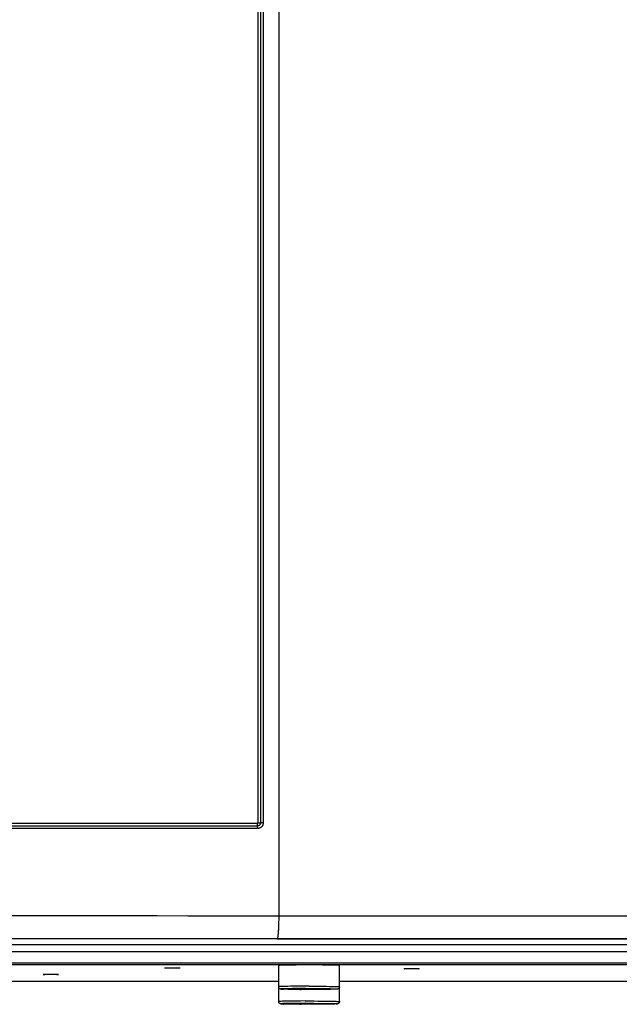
# Model space of a CAD drawing. Extents: x 0 to 594, y 0 to 420.
# Tile 11 of 103: x 83 to 99, y 153 to 179. Entities that reach past the tile are written whole.
import ezdxf

# ---------------------------------------------------------------- set-up
doc = ezdxf.new("R2010")
doc.units = 0
doc.header["$LTSCALE"] = 32.67
doc.layers.get('0').update_dxf_attribs({"linetype": 'CONTINUOUS'})
doc.layers.add('DATUM_AXIS', color=7, linetype='CONTINUOUS')

msp = doc.modelspace()

# ---------------------------------------------------------------- linework, layer by layer
at = {"color": 9, "linetype": 'CONTINUOUS'}
for p, q in [((89.682, 249.184), (89.682, 157.753)), ((89.752, 249.197), (89.752, 157.753)), ((89.823, 249.21), (89.823, 157.753)), ((89.674, 157.604), (75.586, 157.604)), ((89.67, 157.67), (75.59, 157.67)), ((89.665, 157.737), (75.595, 157.737)), ((89.682, 157.753), (89.752, 157.753)), ((89.823, 157.753), (89.752, 157.753)), ((90.23, 155.305), (124.407, 155.305)), ((124.266, 154.7), (75.794, 154.7)), ((90.189, 154.705), (124.258, 154.705)), ((124.266, 154.54), (75.794, 154.54)), ((74.139, 154.366), (125.921, 154.366)), ((74.139, 154.066), (125.921, 154.066))]:
    msp.add_line(p, q, dxfattribs=at)
at = {"color": 7, "linetype": 'CONTINUOUS'}
for p, q in [((90.23, 155.252), (90.229, 155.199)), ((90.227, 155.096), (90.226, 155.047)), ((90.228, 155.147), (90.227, 155.096)), ((90.229, 155.199), (90.228, 155.147)), ((125.938, 154.064), (74.126, 154.064))]:
    msp.add_line(p, q, dxfattribs=at)
for points in [[(90.23, 287.472), (90.23, 155.278), (90.23, 155.252)], [(90.226, 155.047), (90.224, 155), (90.223, 154.978), (90.222, 154.956), (90.221, 154.934), (90.22, 154.914), (90.218, 154.894), (90.217, 154.875), (90.216, 154.857), (90.214, 154.84), (90.213, 154.823), (90.211, 154.808), (90.21, 154.793), (90.208, 154.78), (90.207, 154.767), (90.205, 154.756), (90.203, 154.746), (90.202, 154.737), (90.2, 154.729), (90.198, 154.722), (90.196, 154.716), (90.194, 154.711), (90.193, 154.708), (90.191, 154.706), (90.189, 154.705)]]:
    msp.add_lwpolyline(points, dxfattribs=at)
at = {"color": 9, "linetype": 'CONTINUOUS'}
for points in [[(89.682, 157.753), (89.682, 157.752), (89.682, 157.75), (89.682, 157.748), (89.681, 157.747), (89.68, 157.745), (89.679, 157.744), (89.678, 157.742), (89.677, 157.741), (89.676, 157.74), (89.674, 157.739), (89.672, 157.738), (89.671, 157.737), (89.669, 157.737), (89.667, 157.737), (89.665, 157.737)], [(89.665, 157.737), (89.665, 157.731), (89.665, 157.725), (89.665, 157.719), (89.666, 157.713), (89.666, 157.707), (89.666, 157.702), (89.667, 157.697), (89.667, 157.692), (89.667, 157.687), (89.668, 157.682), (89.668, 157.678), (89.669, 157.674), (89.67, 157.67)], [(89.752, 157.753), (89.752, 157.747), (89.752, 157.742), (89.751, 157.736), (89.749, 157.73), (89.747, 157.724), (89.745, 157.719), (89.742, 157.714), (89.739, 157.709), (89.736, 157.704), (89.732, 157.699), (89.728, 157.695), (89.724, 157.691), (89.719, 157.687), (89.715, 157.684), (89.709, 157.681), (89.704, 157.678), (89.699, 157.676), (89.693, 157.674), (89.687, 157.672), (89.681, 157.671), (89.676, 157.671), (89.67, 157.67)], [(89.674, 157.604), (89.674, 157.61), (89.674, 157.616), (89.674, 157.622), (89.674, 157.628), (89.673, 157.634), (89.673, 157.639), (89.673, 157.644), (89.672, 157.649), (89.672, 157.654), (89.671, 157.659), (89.671, 157.663), (89.67, 157.667), (89.67, 157.67)], [(89.823, 157.753), (89.822, 157.744), (89.821, 157.735), (89.82, 157.725), (89.818, 157.716), (89.815, 157.707), (89.812, 157.699), (89.809, 157.69), (89.804, 157.682), (89.8, 157.674), (89.794, 157.666), (89.789, 157.659), (89.783, 157.652), (89.776, 157.645), (89.769, 157.639), (89.762, 157.633), (89.754, 157.628), (89.746, 157.623), (89.737, 157.619), (89.729, 157.615), (89.72, 157.612), (89.711, 157.609), (89.702, 157.607), (89.693, 157.606), (89.683, 157.605), (89.674, 157.604)], [(75.796, 155.306), (76.595, 155.308), (77.395, 155.309), (78.196, 155.311), (78.998, 155.312), (79.801, 155.312), (80.604, 155.313), (81.408, 155.313), (82.212, 155.314), (83.016, 155.314), (83.82, 155.313), (84.624, 155.313), (85.428, 155.312), (86.23, 155.312), (87.032, 155.311), (87.834, 155.309), (88.634, 155.308), (89.433, 155.306), (90.23, 155.305)], [(75.804, 154.706), (76.6, 154.708), (77.398, 154.709), (78.196, 154.711), (78.995, 154.712), (79.795, 154.712), (80.596, 154.713), (81.397, 154.714), (82.198, 154.714), (83, 154.714), (83.801, 154.714), (84.602, 154.713), (85.403, 154.713), (86.203, 154.712), (87.002, 154.711), (87.801, 154.71), (88.598, 154.708), (89.394, 154.707), (90.189, 154.705)]]:
    msp.add_lwpolyline(points, dxfattribs=at)
at = {"layer": 'DATUM_AXIS', "color": 7, "linetype": 'CONTINUOUS'}
for p, q in [((125.976, 154.019), (74.084, 154.019)), ((87.23, 153.934), (87.23, 153.934)), ((87.235, 153.934), (87.237, 153.934)), ((87.237, 153.934), (87.238, 153.935)), ((87.239, 153.933), (87.237, 153.933)), ((87.238, 153.935), (87.24, 153.935)), ((87.241, 153.932), (87.239, 153.933)), ((87.24, 153.935), (87.241, 153.935)), ((87.241, 153.935), (87.244, 153.935)), ((87.243, 153.932), (87.241, 153.932)), ((87.247, 153.932), (87.243, 153.932)), ((87.244, 153.935), (87.248, 153.935)), ((87.25, 153.932), (87.247, 153.932)), ((87.248, 153.935), (87.253, 153.935)), ((87.255, 153.932), (87.25, 153.932)), ((87.253, 153.935), (87.26, 153.935)), ((87.263, 153.932), (87.255, 153.932)), ((87.26, 153.935), (87.269, 153.936)), ((87.274, 153.931), (87.263, 153.932)), ((87.269, 153.936), (87.284, 153.936)), ((87.292, 153.931), (87.274, 153.931)), ((87.284, 153.936), (87.304, 153.936)), ((87.316, 153.931), (87.292, 153.931)), ((87.304, 153.936), (87.335, 153.937)), ((87.35, 153.93), (87.316, 153.931)), ((87.335, 153.937), (87.377, 153.937)), ((87.393, 153.93), (87.35, 153.93)), ((87.377, 153.937), (87.422, 153.937)), ((87.439, 153.93), (87.393, 153.93)), ((87.422, 153.937), (87.467, 153.937)), ((87.483, 153.93), (87.439, 153.93)), ((87.467, 153.937), (87.51, 153.937)), ((87.525, 153.93), (87.483, 153.93)), ((87.51, 153.937), (87.544, 153.936)), ((87.556, 153.931), (87.525, 153.93)), ((87.544, 153.936), (87.568, 153.936)), ((87.576, 153.931), (87.556, 153.931)), ((87.568, 153.936), (87.586, 153.936)), ((87.591, 153.931), (87.576, 153.931)), ((87.586, 153.936), (87.597, 153.935)), ((87.6, 153.932), (87.591, 153.931)), ((87.597, 153.935), (87.605, 153.935)), ((87.607, 153.932), (87.6, 153.932)), ((87.605, 153.935), (87.61, 153.935)), ((87.612, 153.932), (87.607, 153.932)), ((87.61, 153.935), (87.613, 153.935)), ((87.616, 153.932), (87.612, 153.932)), ((87.613, 153.935), (87.617, 153.935)), ((87.619, 153.932), (87.616, 153.932)), ((87.617, 153.935), (87.62, 153.935)), ((87.62, 153.932), (87.619, 153.932)), ((87.62, 153.935), (87.621, 153.935)), ((87.622, 153.933), (87.62, 153.932)), ((87.621, 153.935), (87.623, 153.934)), ((87.624, 153.933), (87.622, 153.933)), ((87.625, 153.933), (87.624, 153.933)), ((87.63, 153.934), (87.63, 153.934)), ((90.23, 153.051), (90.23, 154)), ((90.331, 154.007), (90.297, 154.005)), ((90.372, 154.008), (90.331, 154.007)), ((90.419, 154.009), (90.372, 154.008)), ((90.471, 154.01), (90.419, 154.009)), ((90.58, 154.011), (90.471, 154.01)), ((90.687, 154.012), (90.58, 154.011)), ((90.801, 154.013), (90.687, 154.012)), ((90.914, 154.014), (90.801, 154.013)), ((91.03, 154.014), (90.914, 154.014)), ((91.146, 154.014), (91.03, 154.014)), ((91.281, 154.013), (91.146, 154.014)), ((91.385, 154.012), (91.281, 154.013)), ((91.5, 154.011), (91.385, 154.012)), ((91.589, 154.01), (91.5, 154.011)), ((91.641, 154.009), (91.589, 154.01)), ((91.688, 154.008), (91.641, 154.009)), ((91.729, 154.007), (91.688, 154.008)), ((91.83, 153.051), (91.83, 154)), ((93.53, 153.914), (93.53, 153.914)), ((93.535, 153.915), (93.537, 153.915)), ((93.537, 153.915), (93.538, 153.915)), ((93.539, 153.913), (93.537, 153.913)), ((93.538, 153.915), (93.54, 153.915)), ((93.541, 153.913), (93.539, 153.913)), ((93.54, 153.915), (93.541, 153.916)), ((93.541, 153.916), (93.544, 153.916)), ((93.543, 153.913), (93.541, 153.913)), ((93.547, 153.913), (93.543, 153.913)), ((93.544, 153.916), (93.548, 153.916)), ((93.55, 153.913), (93.547, 153.913)), ((93.548, 153.916), (93.553, 153.916)), ((93.555, 153.913), (93.55, 153.913)), ((93.553, 153.916), (93.56, 153.916)), ((93.563, 153.912), (93.555, 153.913)), ((93.56, 153.916), (93.569, 153.916)), ((93.574, 153.912), (93.563, 153.912)), ((93.569, 153.916), (93.584, 153.917)), ((93.592, 153.912), (93.574, 153.912)), ((93.584, 153.917), (93.604, 153.917)), ((93.616, 153.911), (93.592, 153.912)), ((93.604, 153.917), (93.635, 153.917)), ((93.65, 153.911), (93.616, 153.911)), ((93.635, 153.917), (93.677, 153.918)), ((93.693, 153.911), (93.65, 153.911)), ((93.677, 153.918), (93.722, 153.918)), ((93.739, 153.911), (93.693, 153.911)), ((93.722, 153.918), (93.767, 153.918)), ((93.783, 153.911), (93.739, 153.911)), ((93.767, 153.918), (93.81, 153.918)), ((93.825, 153.911), (93.783, 153.911)), ((93.81, 153.918), (93.844, 153.917)), ((93.856, 153.912), (93.825, 153.911)), ((93.844, 153.917), (93.868, 153.917)), ((93.876, 153.912), (93.856, 153.912)), ((93.868, 153.917), (93.886, 153.917)), ((93.891, 153.912), (93.876, 153.912)), ((93.886, 153.917), (93.897, 153.916)), ((93.9, 153.913), (93.891, 153.912)), ((93.897, 153.916), (93.905, 153.916)), ((93.907, 153.913), (93.9, 153.913)), ((93.905, 153.916), (93.91, 153.916)), ((93.912, 153.913), (93.907, 153.913)), ((93.91, 153.916), (93.913, 153.916)), ((93.916, 153.913), (93.912, 153.913)), ((93.913, 153.916), (93.917, 153.916)), ((93.919, 153.913), (93.916, 153.913)), ((93.917, 153.916), (93.92, 153.915)), ((93.92, 153.913), (93.919, 153.913)), ((93.92, 153.915), (93.921, 153.915)), ((93.922, 153.913), (93.92, 153.913)), ((93.921, 153.915), (93.923, 153.915)), ((93.924, 153.913), (93.922, 153.913)), ((93.925, 153.914), (93.924, 153.913)), ((93.93, 153.914), (93.93, 153.914)), ((84.03, 153.764), (84.03, 153.764)), ((84.035, 153.765), (84.037, 153.765)), ((84.037, 153.765), (84.038, 153.765)), ((84.039, 153.763), (84.037, 153.763)), ((84.038, 153.765), (84.04, 153.765)), ((84.041, 153.763), (84.039, 153.763)), ((84.04, 153.765), (84.041, 153.765)), ((84.041, 153.765), (84.044, 153.766)), ((84.043, 153.763), (84.041, 153.763)), ((84.047, 153.763), (84.043, 153.763)), ((84.044, 153.766), (84.048, 153.766)), ((84.05, 153.763), (84.047, 153.763)), ((84.048, 153.766), (84.053, 153.766)), ((84.055, 153.763), (84.05, 153.763)), ((84.053, 153.766), (84.06, 153.766)), ((84.063, 153.762), (84.055, 153.763)), ((84.06, 153.766), (84.069, 153.766)), ((84.074, 153.762), (84.063, 153.762)), ((84.069, 153.766), (84.084, 153.767)), ((84.092, 153.762), (84.074, 153.762)), ((84.084, 153.767), (84.104, 153.767)), ((84.116, 153.761), (84.092, 153.762)), ((84.104, 153.767), (84.135, 153.767)), ((84.15, 153.761), (84.116, 153.761)), ((84.135, 153.767), (84.177, 153.768)), ((84.193, 153.761), (84.15, 153.761)), ((84.177, 153.768), (84.222, 153.768)), ((84.239, 153.761), (84.193, 153.761)), ((84.222, 153.768), (84.267, 153.768)), ((84.283, 153.761), (84.239, 153.761)), ((84.267, 153.768), (84.31, 153.767)), ((84.325, 153.761), (84.283, 153.761)), ((84.31, 153.767), (84.344, 153.767)), ((84.356, 153.762), (84.325, 153.761)), ((84.344, 153.767), (84.368, 153.767)), ((84.376, 153.762), (84.356, 153.762)), ((84.368, 153.767), (84.386, 153.766)), ((84.391, 153.762), (84.376, 153.762)), ((84.386, 153.766), (84.397, 153.766)), ((84.4, 153.762), (84.391, 153.762)), ((84.397, 153.766), (84.405, 153.766)), ((84.407, 153.763), (84.4, 153.762)), ((84.405, 153.766), (84.41, 153.766)), ((84.412, 153.763), (84.407, 153.763)), ((84.41, 153.766), (84.413, 153.766)), ((84.416, 153.763), (84.412, 153.763)), ((84.413, 153.766), (84.417, 153.766)), ((84.419, 153.763), (84.416, 153.763)), ((84.417, 153.766), (84.42, 153.765)), ((84.42, 153.763), (84.419, 153.763)), ((84.42, 153.765), (84.421, 153.765)), ((84.422, 153.763), (84.42, 153.763)), ((84.421, 153.765), (84.423, 153.765)), ((84.424, 153.763), (84.422, 153.763)), ((84.425, 153.763), (84.424, 153.763)), ((84.43, 153.764), (84.43, 153.764)), ((78.23, 153.591), (90.23, 153.591)), ((91.83, 153.591), (108.23, 153.591)), ((90.432, 153.372), (90.391, 153.373)), ((90.478, 153.371), (90.432, 153.372)), ((90.608, 153.382), (90.47, 153.382)), ((90.47, 153.382), (90.47, 153.378)), ((90.47, 153.378), (90.608, 153.378)), ((90.53, 153.37), (90.478, 153.371)), ((90.586, 153.37), (90.53, 153.37)), ((90.647, 153.369), (90.586, 153.37)), ((90.608, 153.378), (90.619, 153.383)), ((90.63, 153.383), (90.649, 153.384)), ((90.712, 153.368), (90.647, 153.369)), ((90.649, 153.384), (90.672, 153.384)), ((90.685, 153.375), (90.66, 153.376)), ((90.672, 153.384), (90.712, 153.385)), ((90.727, 153.374), (90.685, 153.375)), ((90.712, 153.385), (90.758, 153.386)), ((90.779, 153.368), (90.712, 153.368)), ((90.775, 153.374), (90.727, 153.374)), ((90.758, 153.386), (90.81, 153.387)), ((90.829, 153.373), (90.775, 153.374)), ((90.849, 153.367), (90.779, 153.368)), ((90.81, 153.387), (90.867, 153.387)), ((90.886, 153.373), (90.829, 153.373)), ((90.921, 153.367), (90.849, 153.367)), ((90.867, 153.387), (90.926, 153.387)), ((90.947, 153.372), (90.886, 153.373)), ((90.993, 153.367), (90.921, 153.367)), ((90.926, 153.387), (90.988, 153.388)), ((91.009, 153.372), (90.947, 153.372)), ((90.988, 153.388), (91.051, 153.388)), ((91.066, 153.367), (90.993, 153.367)), ((91.072, 153.372), (91.009, 153.372)), ((91.051, 153.388), (91.113, 153.388)), ((91.139, 153.367), (91.066, 153.367)), ((91.134, 153.373), (91.072, 153.372)), ((91.113, 153.388), (91.174, 153.387)), ((91.193, 153.373), (91.134, 153.373)), ((91.21, 153.367), (91.139, 153.367)), ((91.174, 153.387), (91.231, 153.387)), ((91.25, 153.373), (91.193, 153.373)), ((91.28, 153.368), (91.21, 153.367)), ((91.231, 153.387), (91.285, 153.386)), ((91.302, 153.374), (91.25, 153.373)), ((91.348, 153.368), (91.28, 153.368)), ((91.285, 153.386), (91.333, 153.386)), ((91.348, 153.375), (91.302, 153.374)), ((91.333, 153.386), (91.375, 153.385)), ((91.388, 153.376), (91.348, 153.375)), ((91.412, 153.369), (91.348, 153.368)), ((91.375, 153.385), (91.4, 153.384)), ((91.411, 153.376), (91.388, 153.376)), ((91.43, 153.377), (91.411, 153.376)), ((91.473, 153.37), (91.412, 153.369)), ((91.441, 153.383), (91.452, 153.378)), ((91.59, 153.382), (91.452, 153.382)), ((91.452, 153.378), (91.59, 153.378)), ((91.529, 153.37), (91.473, 153.37)), ((91.581, 153.371), (91.529, 153.37)), ((91.627, 153.372), (91.581, 153.371)), ((91.59, 153.378), (91.59, 153.382)), ((91.668, 153.373), (91.627, 153.372)), ((91.703, 153.375), (91.668, 153.373)), ((90.432, 152.983), (90.391, 152.984)), ((90.478, 152.982), (90.432, 152.983)), ((90.608, 152.993), (90.47, 152.993)), ((90.47, 152.993), (90.47, 152.989)), ((90.47, 152.989), (90.608, 152.989)), ((90.53, 152.981), (90.478, 152.982)), ((90.586, 152.98), (90.53, 152.981)), ((90.647, 152.98), (90.586, 152.98)), ((90.608, 152.989), (90.619, 152.994)), ((90.63, 152.994), (90.649, 152.995)), ((90.712, 152.979), (90.647, 152.98)), ((90.649, 152.995), (90.672, 152.995)), ((90.685, 152.986), (90.66, 152.987)), ((90.672, 152.995), (90.712, 152.996)), ((90.727, 152.985), (90.685, 152.986)), ((90.712, 152.996), (90.758, 152.997)), ((90.779, 152.979), (90.712, 152.979)), ((90.775, 152.985), (90.727, 152.985)), ((90.758, 152.997), (90.81, 152.997)), ((90.829, 152.984), (90.775, 152.985)), ((90.849, 152.978), (90.779, 152.979)), ((90.81, 152.997), (90.867, 152.998)), ((90.886, 152.984), (90.829, 152.984)), ((90.921, 152.978), (90.849, 152.978)), ((90.867, 152.998), (90.926, 152.998)), ((90.947, 152.983), (90.886, 152.984)), ((90.993, 152.978), (90.921, 152.978)), ((90.926, 152.998), (90.988, 152.998)), ((91.009, 152.983), (90.947, 152.983)), ((90.988, 152.998), (91.051, 152.998)), ((91.066, 152.978), (90.993, 152.978)), ((91.072, 152.983), (91.009, 152.983)), ((91.051, 152.998), (91.113, 152.998)), ((91.139, 152.978), (91.066, 152.978)), ((91.134, 152.983), (91.072, 152.983)), ((91.113, 152.998), (91.174, 152.998)), ((91.193, 152.984), (91.134, 152.983)), ((91.21, 152.978), (91.139, 152.978)), ((91.174, 152.998), (91.231, 152.998)), ((91.25, 152.984), (91.193, 152.984)), ((91.28, 152.979), (91.21, 152.978)), ((91.231, 152.998), (91.285, 152.997)), ((91.302, 152.985), (91.25, 152.984)), ((91.348, 152.979), (91.28, 152.979)), ((91.285, 152.997), (91.333, 152.996)), ((91.348, 152.985), (91.302, 152.985)), ((91.333, 152.996), (91.375, 152.996)), ((91.388, 152.986), (91.348, 152.985)), ((91.412, 152.98), (91.348, 152.979)), ((91.375, 152.996), (91.4, 152.995)), ((91.411, 152.987), (91.388, 152.986)), ((91.43, 152.988), (91.411, 152.987)), ((91.473, 152.98), (91.412, 152.98)), ((91.441, 152.994), (91.452, 152.989)), ((91.59, 152.993), (91.452, 152.993)), ((91.452, 152.989), (91.59, 152.989)), ((91.529, 152.981), (91.473, 152.98)), ((91.581, 152.982), (91.529, 152.981)), ((91.627, 152.983), (91.581, 152.982)), ((91.59, 152.989), (91.59, 152.993)), ((91.668, 152.984), (91.627, 152.983)), ((91.703, 152.985), (91.668, 152.984))]:
    msp.add_line(p, q, dxfattribs=at)
at = {"layer": 'DATUM_AXIS', "color": 9, "linetype": 'CONTINUOUS'}
for p, q in [((90.316, 153.446), (90.289, 153.445)), ((90.348, 153.447), (90.316, 153.446)), ((90.405, 153.449), (90.348, 153.447)), ((90.47, 153.45), (90.405, 153.449)), ((90.544, 153.451), (90.47, 153.45)), ((90.654, 153.452), (90.544, 153.451)), ((90.774, 153.453), (90.654, 153.452)), ((90.9, 153.454), (90.774, 153.453)), ((90.938, 153.393), (90.817, 153.392)), ((91.03, 153.454), (90.9, 153.454)), ((90.938, 153.393), (91.061, 153.393)), ((91.03, 153.454), (91.128, 153.454)), ((91.061, 153.393), (91.153, 153.393)), ((91.128, 153.454), (91.224, 153.454)), ((91.153, 153.393), (91.244, 153.392)), ((91.224, 153.454), (91.317, 153.453)), ((91.317, 153.453), (91.406, 153.452)), ((91.406, 153.452), (91.49, 153.451)), ((91.49, 153.451), (91.566, 153.45)), ((91.566, 153.45), (91.613, 153.45)), ((91.613, 153.45), (91.656, 153.449)), ((91.656, 153.449), (91.694, 153.448)), ((91.694, 153.448), (91.728, 153.447)), ((90.374, 153.386), (90.348, 153.385)), ((90.356, 153.375), (90.361, 153.374)), ((90.405, 153.387), (90.374, 153.386)), ((90.46, 153.388), (90.405, 153.387)), ((90.524, 153.389), (90.46, 153.388)), ((90.478, 153.371), (90.48, 153.371)), ((90.595, 153.39), (90.524, 153.389)), ((90.701, 153.392), (90.595, 153.39)), ((90.817, 153.392), (90.701, 153.392)), ((90.787, 153.368), (90.817, 153.368)), ((91.244, 153.392), (91.331, 153.392)), ((91.331, 153.392), (91.413, 153.391)), ((91.413, 153.391), (91.489, 153.39)), ((91.489, 153.39), (91.559, 153.389)), ((91.559, 153.389), (91.6, 153.388)), ((91.6, 153.388), (91.638, 153.387)), ((91.638, 153.387), (91.671, 153.386)), ((91.671, 153.374), (91.668, 153.373)), ((91.686, 153.374), (91.686, 153.374)), ((90.326, 153.057), (90.297, 153.056)), ((90.36, 153.058), (90.326, 153.057)), ((90.374, 152.997), (90.348, 152.996)), ((90.356, 152.985), (90.361, 152.985)), ((90.42, 153.06), (90.36, 153.058)), ((90.405, 152.998), (90.374, 152.997)), ((90.46, 152.999), (90.405, 152.998)), ((90.488, 153.061), (90.42, 153.06)), ((90.524, 153), (90.46, 152.999)), ((90.478, 152.982), (90.48, 152.982)), ((90.565, 153.062), (90.488, 153.061)), ((90.595, 153.001), (90.524, 153)), ((90.679, 153.063), (90.565, 153.062)), ((90.701, 153.002), (90.595, 153.001)), ((90.802, 153.064), (90.679, 153.063)), ((90.817, 153.003), (90.701, 153.002)), ((90.787, 152.979), (90.817, 152.978)), ((90.931, 153.065), (90.802, 153.064)), ((90.938, 153.004), (90.817, 153.003)), ((90.931, 153.065), (91.063, 153.065)), ((90.938, 153.004), (91.061, 153.004)), ((91.061, 153.004), (91.153, 153.004)), ((91.063, 153.065), (91.162, 153.065)), ((91.153, 153.004), (91.244, 153.003)), ((91.162, 153.065), (91.258, 153.064)), ((91.244, 153.003), (91.331, 153.003)), ((91.258, 153.064), (91.351, 153.064)), ((91.331, 153.003), (91.413, 153.002)), ((91.351, 153.064), (91.44, 153.063)), ((91.413, 153.002), (91.489, 153.001)), ((91.44, 153.063), (91.521, 153.062)), ((91.489, 153.001), (91.559, 153)), ((91.521, 153.062), (91.572, 153.061)), ((91.559, 153), (91.6, 152.999)), ((91.572, 153.061), (91.619, 153.06)), ((91.6, 152.999), (91.638, 152.998)), ((91.619, 153.06), (91.661, 153.059)), ((91.638, 152.998), (91.671, 152.997)), ((91.661, 153.059), (91.7, 153.058)), ((91.671, 152.984), (91.668, 152.984)), ((91.686, 152.985), (91.686, 152.985)), ((91.7, 153.058), (91.734, 153.057))]:
    msp.add_line(p, q, dxfattribs=at)
at = {"layer": 'DATUM_AXIS', "color": 7, "linetype": 'CONTINUOUS'}
for points in [[(87.237, 153.933), (87.236, 153.933), (87.235, 153.933), (87.235, 153.933), (87.234, 153.933), (87.233, 153.933), (87.233, 153.933), (87.232, 153.933), (87.232, 153.933), (87.232, 153.933), (87.231, 153.933), (87.231, 153.933), (87.231, 153.933), (87.231, 153.933), (87.23, 153.933), (87.23, 153.933), (87.23, 153.933), (87.23, 153.934), (87.23, 153.934)], [(87.23, 153.934), (87.23, 153.934), (87.23, 153.934), (87.23, 153.934), (87.231, 153.934), (87.231, 153.934), (87.231, 153.934), (87.231, 153.934), (87.232, 153.934), (87.232, 153.934), (87.232, 153.934), (87.233, 153.934), (87.233, 153.934), (87.234, 153.934), (87.235, 153.934), (87.235, 153.934)], [(87.623, 153.934), (87.624, 153.934), (87.625, 153.934), (87.626, 153.934), (87.626, 153.934), (87.627, 153.934), (87.627, 153.934), (87.628, 153.934), (87.628, 153.934), (87.628, 153.934), (87.629, 153.934), (87.629, 153.934), (87.629, 153.934), (87.63, 153.934), (87.63, 153.934), (87.63, 153.934), (87.63, 153.934), (87.63, 153.934)], [(87.63, 153.934), (87.63, 153.934), (87.63, 153.933), (87.63, 153.933), (87.63, 153.933), (87.63, 153.933), (87.629, 153.933), (87.629, 153.933), (87.629, 153.933), (87.628, 153.933), (87.628, 153.933), (87.628, 153.933), (87.627, 153.933), (87.627, 153.933), (87.626, 153.933), (87.626, 153.933), (87.625, 153.933)], [(90.297, 154.005), (90.282, 154.005), (90.269, 154.004), (90.258, 154.004), (90.249, 154.003), (90.241, 154.002), (90.236, 154.002), (90.232, 154.001), (90.23, 154), (90.23, 154)], [(91.83, 154), (91.83, 154), (91.828, 154.001), (91.824, 154.002), (91.819, 154.002), (91.811, 154.003), (91.802, 154.004), (91.791, 154.004), (91.778, 154.005), (91.763, 154.005), (91.729, 154.007)], [(93.53, 153.914), (93.53, 153.914), (93.53, 153.915), (93.53, 153.915), (93.531, 153.915), (93.531, 153.915), (93.531, 153.915), (93.531, 153.915), (93.532, 153.915), (93.532, 153.915), (93.532, 153.915), (93.533, 153.915), (93.533, 153.915), (93.534, 153.915), (93.535, 153.915), (93.535, 153.915)], [(93.537, 153.913), (93.536, 153.914), (93.535, 153.914), (93.535, 153.914), (93.534, 153.914), (93.533, 153.914), (93.533, 153.914), (93.532, 153.914), (93.532, 153.914), (93.532, 153.914), (93.531, 153.914), (93.531, 153.914), (93.531, 153.914), (93.531, 153.914), (93.53, 153.914), (93.53, 153.914), (93.53, 153.914), (93.53, 153.914), (93.53, 153.914)], [(93.923, 153.915), (93.924, 153.915), (93.925, 153.915), (93.926, 153.915), (93.926, 153.915), (93.927, 153.915), (93.927, 153.915), (93.928, 153.915), (93.928, 153.915), (93.928, 153.915), (93.929, 153.915), (93.929, 153.915), (93.929, 153.915), (93.93, 153.915), (93.93, 153.915), (93.93, 153.915), (93.93, 153.914), (93.93, 153.914)], [(93.93, 153.914), (93.93, 153.914), (93.93, 153.914), (93.93, 153.914), (93.93, 153.914), (93.93, 153.914), (93.929, 153.914), (93.929, 153.914), (93.929, 153.914), (93.928, 153.914), (93.928, 153.914), (93.928, 153.914), (93.927, 153.914), (93.927, 153.914), (93.926, 153.914), (93.926, 153.914), (93.925, 153.914)], [(84.03, 153.764), (84.03, 153.764), (84.03, 153.764), (84.03, 153.764), (84.031, 153.765), (84.031, 153.765), (84.031, 153.765), (84.031, 153.765), (84.032, 153.765), (84.032, 153.765), (84.032, 153.765), (84.033, 153.765), (84.033, 153.765), (84.034, 153.765), (84.035, 153.765), (84.035, 153.765)], [(84.037, 153.763), (84.036, 153.763), (84.035, 153.763), (84.035, 153.764), (84.034, 153.764), (84.033, 153.764), (84.033, 153.764), (84.032, 153.764), (84.032, 153.764), (84.032, 153.764), (84.031, 153.764), (84.031, 153.764), (84.031, 153.764), (84.031, 153.764), (84.03, 153.764), (84.03, 153.764), (84.03, 153.764), (84.03, 153.764), (84.03, 153.764)], [(84.423, 153.765), (84.424, 153.765), (84.425, 153.765), (84.426, 153.765), (84.426, 153.765), (84.427, 153.765), (84.427, 153.765), (84.428, 153.765), (84.428, 153.765), (84.428, 153.765), (84.429, 153.765), (84.429, 153.765), (84.429, 153.765), (84.43, 153.765), (84.43, 153.764), (84.43, 153.764), (84.43, 153.764), (84.43, 153.764)], [(84.43, 153.764), (84.43, 153.764), (84.43, 153.764), (84.43, 153.764), (84.43, 153.764), (84.43, 153.764), (84.429, 153.764), (84.429, 153.764), (84.429, 153.764), (84.428, 153.764), (84.428, 153.764), (84.428, 153.764), (84.427, 153.764), (84.427, 153.764), (84.426, 153.764), (84.426, 153.764), (84.425, 153.763)], [(90.391, 153.373), (90.356, 153.375), (90.342, 153.375), (90.331, 153.376), (90.322, 153.376), (90.315, 153.377), (90.309, 153.377), (90.304, 153.377), (90.3, 153.378), (90.296, 153.378), (90.293, 153.378), (90.29, 153.379), (90.288, 153.379), (90.286, 153.379), (90.284, 153.38), (90.281, 153.38), (90.279, 153.38), (90.277, 153.381), (90.275, 153.381), (90.273, 153.382), (90.271, 153.383), (90.268, 153.384), (90.266, 153.385), (90.263, 153.386), (90.261, 153.387), (90.258, 153.389), (90.255, 153.391), (90.252, 153.393), (90.249, 153.396), (90.246, 153.399), (90.243, 153.402), (90.24, 153.406), (90.238, 153.41), (90.236, 153.414), (90.234, 153.419), (90.232, 153.424), (90.231, 153.429), (90.23, 153.434), (90.23, 153.44)], [(91.83, 153.44), (91.83, 153.434), (91.829, 153.429), (91.828, 153.423), (91.826, 153.417), (91.823, 153.412), (91.82, 153.406), (91.816, 153.401), (91.812, 153.397), (91.808, 153.393), (91.804, 153.39), (91.8, 153.388), (91.797, 153.386), (91.793, 153.384), (91.791, 153.383), (91.788, 153.382), (91.785, 153.382), (91.783, 153.381), (91.78, 153.38), (91.778, 153.38), (91.776, 153.379), (91.773, 153.379), (91.771, 153.379), (91.768, 153.378), (91.765, 153.378), (91.761, 153.378), (91.757, 153.377), (91.752, 153.377), (91.746, 153.377), (91.739, 153.376), (91.729, 153.376), (91.718, 153.375), (91.703, 153.375)], [(90.608, 153.382), (90.615, 153.382), (90.622, 153.383), (90.63, 153.383)], [(90.66, 153.376), (90.639, 153.376), (90.63, 153.377), (90.622, 153.377), (90.615, 153.377), (90.608, 153.378)], [(91.4, 153.384), (91.421, 153.384), (91.43, 153.383), (91.438, 153.383), (91.446, 153.382), (91.452, 153.382)], [(91.452, 153.378), (91.446, 153.377), (91.438, 153.377), (91.43, 153.377)], [(90.391, 152.984), (90.356, 152.985), (90.342, 152.986), (90.331, 152.986), (90.322, 152.987), (90.315, 152.987), (90.309, 152.988), (90.304, 152.988), (90.3, 152.988), (90.296, 152.989), (90.293, 152.989), (90.29, 152.989), (90.288, 152.99), (90.286, 152.99), (90.284, 152.99), (90.281, 152.991), (90.279, 152.991), (90.277, 152.992), (90.275, 152.992), (90.273, 152.993), (90.271, 152.994), (90.268, 152.995), (90.266, 152.996), (90.263, 152.997), (90.261, 152.998), (90.258, 153), (90.255, 153.002), (90.252, 153.004), (90.249, 153.007), (90.246, 153.01), (90.243, 153.013), (90.24, 153.017), (90.238, 153.021), (90.236, 153.025), (90.234, 153.03), (90.232, 153.035), (90.231, 153.04), (90.23, 153.045), (90.23, 153.051)], [(90.608, 152.993), (90.615, 152.993), (90.622, 152.994), (90.63, 152.994)], [(90.66, 152.987), (90.639, 152.987), (90.63, 152.988), (90.622, 152.988), (90.615, 152.988), (90.608, 152.989)], [(91.4, 152.995), (91.421, 152.994), (91.43, 152.994), (91.438, 152.994), (91.446, 152.993), (91.452, 152.993)], [(91.452, 152.989), (91.446, 152.988), (91.438, 152.988), (91.43, 152.988)], [(91.83, 153.051), (91.83, 153.045), (91.829, 153.039), (91.828, 153.034), (91.826, 153.028), (91.823, 153.023), (91.82, 153.017), (91.816, 153.012), (91.812, 153.007), (91.808, 153.004), (91.804, 153.001), (91.8, 152.999), (91.797, 152.997), (91.793, 152.995), (91.791, 152.994), (91.788, 152.993), (91.785, 152.992), (91.783, 152.992), (91.78, 152.991), (91.778, 152.991), (91.776, 152.99), (91.773, 152.99), (91.771, 152.99), (91.768, 152.989), (91.765, 152.989), (91.761, 152.989), (91.757, 152.988), (91.752, 152.988), (91.746, 152.987), (91.739, 152.987), (91.729, 152.986), (91.718, 152.986), (91.703, 152.985)]]:
    msp.add_lwpolyline(points, dxfattribs=at)
at = {"layer": 'DATUM_AXIS', "color": 9, "linetype": 'CONTINUOUS'}
for points in [[(90.289, 153.445), (90.278, 153.445), (90.267, 153.444), (90.258, 153.444), (90.25, 153.443), (90.243, 153.443), (90.238, 153.442), (90.234, 153.441), (90.232, 153.441), (90.23, 153.44), (90.23, 153.44)], [(91.728, 153.447), (91.758, 153.446), (91.771, 153.445), (91.782, 153.445), (91.793, 153.444), (91.802, 153.444), (91.81, 153.443), (91.817, 153.443), (91.822, 153.442), (91.826, 153.441), (91.829, 153.441), (91.83, 153.44), (91.83, 153.44)], [(90.348, 153.385), (90.336, 153.384), (90.326, 153.384), (90.317, 153.383), (90.31, 153.383), (90.303, 153.382), (90.298, 153.382), (90.294, 153.381), (90.292, 153.381), (90.29, 153.38), (90.29, 153.38), (90.292, 153.379), (90.294, 153.379), (90.298, 153.378), (90.303, 153.378), (90.31, 153.377), (90.317, 153.376), (90.326, 153.376), (90.336, 153.375)], [(91.671, 153.386), (91.7, 153.385), (91.712, 153.385), (91.724, 153.384), (91.734, 153.384), (91.743, 153.383), (91.75, 153.383), (91.757, 153.382), (91.762, 153.382), (91.766, 153.381), (91.769, 153.381), (91.77, 153.38), (91.77, 153.38), (91.769, 153.379), (91.766, 153.379), (91.762, 153.378), (91.757, 153.378), (91.75, 153.377), (91.743, 153.376), (91.734, 153.376), (91.724, 153.375)], [(90.297, 153.056), (90.285, 153.056), (90.273, 153.055), (90.263, 153.055), (90.255, 153.054), (90.247, 153.054), (90.241, 153.053), (90.236, 153.052), (90.233, 153.052), (90.231, 153.051), (90.23, 153.051)], [(90.348, 152.996), (90.336, 152.995), (90.326, 152.995), (90.317, 152.994), (90.31, 152.994), (90.303, 152.993), (90.298, 152.993), (90.294, 152.992), (90.292, 152.992), (90.29, 152.991), (90.29, 152.991), (90.292, 152.99), (90.294, 152.989), (90.298, 152.989), (90.303, 152.988), (90.31, 152.988), (90.317, 152.987), (90.326, 152.987), (90.336, 152.986)], [(91.671, 152.997), (91.7, 152.996), (91.712, 152.996), (91.724, 152.995), (91.734, 152.995), (91.743, 152.994), (91.75, 152.994), (91.757, 152.993), (91.762, 152.993), (91.766, 152.992), (91.769, 152.992), (91.77, 152.991), (91.77, 152.991), (91.769, 152.99), (91.766, 152.989), (91.762, 152.989), (91.757, 152.988), (91.75, 152.988), (91.743, 152.987), (91.734, 152.987), (91.724, 152.986)], [(91.734, 153.057), (91.763, 153.056), (91.775, 153.056), (91.787, 153.055), (91.797, 153.055), (91.806, 153.054), (91.813, 153.054), (91.819, 153.053), (91.824, 153.052), (91.827, 153.052), (91.829, 153.051), (91.83, 153.051)]]:
    msp.add_lwpolyline(points, dxfattribs=at)

doc.saveas('drawing.dxf')
